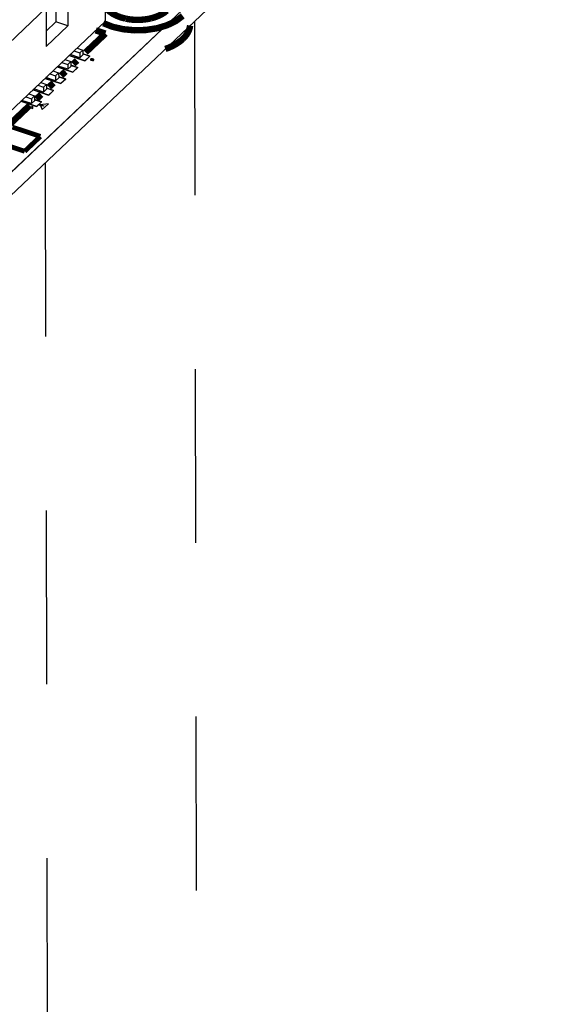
# Model space of a CAD drawing. Extents: x 0 to 1189, y 0 to 841.
# Tile 139 of 256: x 625 to 645, y 263 to 300. Entities that reach past the tile are written whole.
import ezdxf

# ---------------------------------------------------------------- set-up
doc = ezdxf.new("R2010")
doc.units = 0
doc.header["$LTSCALE"] = 65.395
doc.linetypes.add('DASHED', pattern=[0.2, 0.1, -0.1])
doc.layers.get('0').update_dxf_attribs({"linetype": 'CONTINUOUS'})
doc.layers.add('ALL_CURVES', color=7, linetype='CONTINUOUS')

msp = doc.modelspace()

# ---------------------------------------------------------------- linework, layer by layer
at = {"color": 2, "linetype": 'Continuous'}
for p, q in [((644.906, 313.24), (611.737, 281.804)), ((644.908, 312.371), (611.739, 280.936))]:
    msp.add_line(p, q, dxfattribs=at)
at = {"color": 7, "linetype": 'Continuous'}
for p, q in [((611.738, 281.804), (644.906, 313.239)), ((611.739, 280.936), (644.908, 312.371)), ((628.051, 299.579), (628.046, 302.184)), ((626.184, 300.998), (626.188, 299.55)), ((626.636, 300.847), (626.639, 299.4)), ((624.412, 298.74), (625.822, 300.076)), ((625.822, 300.076), (625.825, 298.629)), ((624.418, 296.135), (628.051, 299.579)), ((625.824, 299.206), (626.188, 299.55)), ((625.825, 298.629), (626.639, 299.4)), ((626.639, 299.4), (626.188, 299.55)), ((627.284, 298.09), (626.689, 298.288)), ((627.087, 298.201), (626.724, 298.321)), ((626.869, 298.458), (627.086, 298.386)), ((626.983, 298.567), (627.201, 298.494)), ((627.086, 298.386), (627.201, 298.494)), ((627.086, 298.386), (627.087, 298.201)), ((627.087, 298.201), (627.201, 298.309)), ((627.201, 298.494), (627.201, 298.309)), ((627.213, 298.346), (627.466, 298.262)), ((627.466, 298.262), (627.284, 298.09)), ((626.633, 297.77), (626.27, 297.891)), ((626.415, 298.028), (626.632, 297.955)), ((626.529, 298.136), (626.747, 298.064)), ((626.632, 297.955), (626.747, 298.064)), ((626.632, 297.955), (626.633, 297.77)), ((626.633, 297.77), (626.747, 297.879)), ((626.747, 298.064), (626.747, 297.879)), ((626.759, 297.915), (627.012, 297.831)), ((625.961, 297.597), (626.178, 297.525)), ((626.075, 297.706), (626.292, 297.634)), ((626.178, 297.525), (626.292, 297.634)), ((626.178, 297.525), (626.178, 297.34)), ((626.83, 297.659), (626.235, 297.857)), ((626.292, 297.634), (626.293, 297.448)), ((627.012, 297.831), (626.83, 297.659)), ((625.506, 297.167), (625.724, 297.095)), ((625.621, 297.275), (625.838, 297.203)), ((625.724, 297.095), (625.838, 297.203)), ((626.376, 297.229), (625.781, 297.427)), ((626.178, 297.34), (625.816, 297.46)), ((625.838, 297.203), (625.839, 297.018)), ((626.178, 297.34), (626.293, 297.448)), ((626.305, 297.485), (626.558, 297.401)), ((626.558, 297.401), (626.376, 297.229)), ((625.167, 296.845), (625.384, 296.773)), ((625.27, 296.664), (625.384, 296.773)), ((625.922, 296.798), (625.326, 296.996)), ((625.724, 296.909), (625.362, 297.03)), ((625.384, 296.773), (625.384, 296.587)), ((625.724, 297.095), (625.724, 296.909)), ((625.724, 296.909), (625.839, 297.018)), ((625.851, 297.055), (626.103, 296.971)), ((626.103, 296.971), (625.922, 296.798)), ((625.468, 296.368), (624.872, 296.566)), ((625.27, 296.479), (624.908, 296.6)), ((625.052, 296.737), (625.27, 296.664)), ((625.27, 296.664), (625.27, 296.479)), ((625.27, 296.479), (625.384, 296.587)), ((625.397, 296.624), (625.649, 296.54)), ((625.649, 296.54), (625.468, 296.368)), ((625.905, 296.473), (625.6, 296.428)), ((625.6, 296.428), (625.678, 296.257)), ((625.678, 296.257), (625.905, 296.473))]:
    msp.add_line(p, q, dxfattribs=at)
at = {"color": 7, "linetype": 'DASHED'}
for p, q in [((631.401, 299.57), (631.701, 160.795)), ((625.789, 294.251), (626.058, 170.153))]:
    msp.add_line(p, q, dxfattribs=at)
at = {"color": 7, "linetype": 'Continuous', "const_width": 0.242}
for points in [[(628.05, 300.133), (628.117, 300.035), (628.21, 299.944), (628.327, 299.86), (628.463, 299.788), (628.62, 299.727), (628.789, 299.68)], [(629.757, 299.684), (629.877, 299.717), (629.994, 299.758), (630.099, 299.804), (630.198, 299.858), (630.284, 299.915), (630.361, 299.98)], [(627.973, 299.505), (628.323, 299.368), (628.724, 299.277), (629.144, 299.237), (629.576, 299.249), (629.994, 299.314), (630.371, 299.426), (630.701, 299.584), (630.963, 299.78)], [(628.789, 299.68), (628.805, 299.676)], [(628.805, 299.676), (628.818, 299.674), (628.834, 299.67)], [(628.834, 299.67), (628.848, 299.668)], [(628.848, 299.668), (628.873, 299.663), (628.903, 299.658), (628.933, 299.653), (628.963, 299.649), (628.989, 299.645), (629.022, 299.641)], [(629.022, 299.641), (629.145, 299.631), (629.269, 299.628), (629.393, 299.632), (629.516, 299.643), (629.637, 299.66), (629.757, 299.684)], [(628.053, 299.113), (627.688, 299.235)], [(627.306, 298.405), (628.053, 299.113)], [(626.843, 297.966), (626.984, 298.1)], [(626.384, 297.531), (626.55, 297.688)], [(625.928, 297.099), (626.098, 297.26)], [(625.458, 296.653), (625.635, 296.821)], [(624.42, 295.67), (625.201, 296.41)]]:
    msp.add_lwpolyline(points, dxfattribs=at)
at = {"color": 40, "linetype": 'Continuous'}
for points, const_width in [([(630.965, 298.912), (631.037, 298.986), (631.102, 299.068), (631.154, 299.152), (631.195, 299.238), (631.223, 299.326), (631.239, 299.416)], 0.242), ([(630.308, 298.534), (630.434, 298.582), (630.558, 298.638), (630.673, 298.699), (630.78, 298.765), (630.877, 298.835), (630.965, 298.912)], 0.242), ([(624.554, 295.593), (625.605, 295.244)], 0.181), ([(625.014, 294.684), (623.161, 295.301)], 0.181), ([(625.605, 295.244), (625.014, 294.684)], 0.181)]:
    msp.add_lwpolyline(points, dxfattribs=dict(at, const_width=const_width))
at = {"layer": 'ALL_CURVES', "color": 4, "linetype": 'Continuous'}
for p, q in [((626.69, 298.289), (627.278, 298.093)), ((627.461, 298.266), (627.201, 298.353)), ((627.278, 298.093), (627.461, 298.266)), ((627.007, 297.836), (626.747, 297.922)), ((627.492, 298.146), (627.487, 298.138)), ((627.487, 298.138), (627.488, 298.129)), ((627.488, 298.129), (627.493, 298.122)), ((627.499, 298.152), (627.492, 298.146)), ((627.493, 298.122), (627.502, 298.115)), ((627.509, 298.158), (627.499, 298.152)), ((627.503, 298.14), (627.501, 298.135)), ((627.501, 298.135), (627.502, 298.13)), ((627.502, 298.13), (627.506, 298.125)), ((627.502, 298.115), (627.512, 298.112)), ((627.513, 298.15), (627.503, 298.14)), ((627.506, 298.125), (627.512, 298.121)), ((627.523, 298.163), (627.509, 298.158)), ((627.512, 298.121), (627.517, 298.119)), ((627.512, 298.112), (627.527, 298.11)), ((627.519, 298.153), (627.513, 298.15)), ((627.517, 298.119), (627.526, 298.118)), ((627.529, 298.155), (627.519, 298.153)), ((627.537, 298.163), (627.523, 298.163)), ((627.526, 298.118), (627.536, 298.118)), ((627.527, 298.11), (627.541, 298.111)), ((627.539, 298.156), (627.529, 298.155)), ((627.536, 298.118), (627.545, 298.121)), ((627.552, 298.162), (627.537, 298.163)), ((627.547, 298.154), (627.539, 298.156)), ((627.541, 298.111), (627.556, 298.115)), ((627.545, 298.121), (627.551, 298.124)), ((627.552, 298.153), (627.547, 298.154)), ((627.551, 298.124), (627.561, 298.133)), ((627.57, 298.158), (627.552, 298.162)), ((627.558, 298.149), (627.552, 298.153)), ((627.556, 298.115), (627.565, 298.121)), ((627.563, 298.144), (627.558, 298.149)), ((627.561, 298.133), (627.563, 298.138)), ((627.568, 298.106), (627.561, 298.099)), ((627.561, 298.099), (627.57, 298.098)), ((627.563, 298.138), (627.563, 298.144)), ((627.565, 298.121), (627.572, 298.128)), ((627.578, 298.106), (627.568, 298.106)), ((627.587, 298.152), (627.57, 298.158)), ((627.57, 298.098), (627.584, 298.099)), ((627.572, 298.128), (627.577, 298.136)), ((627.576, 298.147), (627.58, 298.145)), ((627.577, 298.136), (627.576, 298.147)), ((627.588, 298.108), (627.578, 298.106)), ((627.58, 298.145), (627.594, 298.139)), ((627.584, 298.099), (627.598, 298.103)), ((627.603, 298.145), (627.587, 298.152)), ((627.594, 298.112), (627.588, 298.108)), ((627.594, 298.139), (627.599, 298.135)), ((627.603, 298.12), (627.594, 298.112)), ((627.598, 298.103), (627.608, 298.109)), ((627.599, 298.135), (627.604, 298.13)), ((627.612, 298.138), (627.603, 298.145)), ((627.605, 298.125), (627.603, 298.12)), ((627.604, 298.13), (627.605, 298.125)), ((627.608, 298.109), (627.613, 298.114)), ((627.618, 298.131), (627.612, 298.138)), ((627.613, 298.114), (627.618, 298.122)), ((627.618, 298.122), (627.618, 298.131)), ((626.236, 297.859), (626.824, 297.663)), ((626.552, 297.405), (626.293, 297.492)), ((626.824, 297.663), (627.007, 297.836)), ((625.782, 297.428), (626.37, 297.233)), ((626.37, 297.233), (626.552, 297.405)), ((625.328, 296.998), (625.916, 296.802)), ((626.098, 296.975), (625.839, 297.061)), ((625.916, 296.802), (626.098, 296.975)), ((624.874, 296.567), (625.462, 296.372)), ((625.644, 296.545), (625.384, 296.631)), ((625.462, 296.372), (625.644, 296.545)), ((625.56, 296.434), (625.572, 296.445)), ((625.572, 296.415), (625.56, 296.434)), ((625.572, 296.445), (625.732, 296.392)), ((625.599, 296.406), (625.572, 296.415)), ((625.72, 296.381), (625.587, 296.425)), ((625.587, 296.425), (625.599, 296.406)), ((625.732, 296.392), (625.72, 296.381)), ((625.32, 296.365), (625.201, 296.327)), ((625.201, 296.327), (625.316, 296.289)), ((625.316, 296.289), (625.32, 296.365))]:
    msp.add_line(p, q, dxfattribs=at)

doc.saveas('drawing.dxf')
